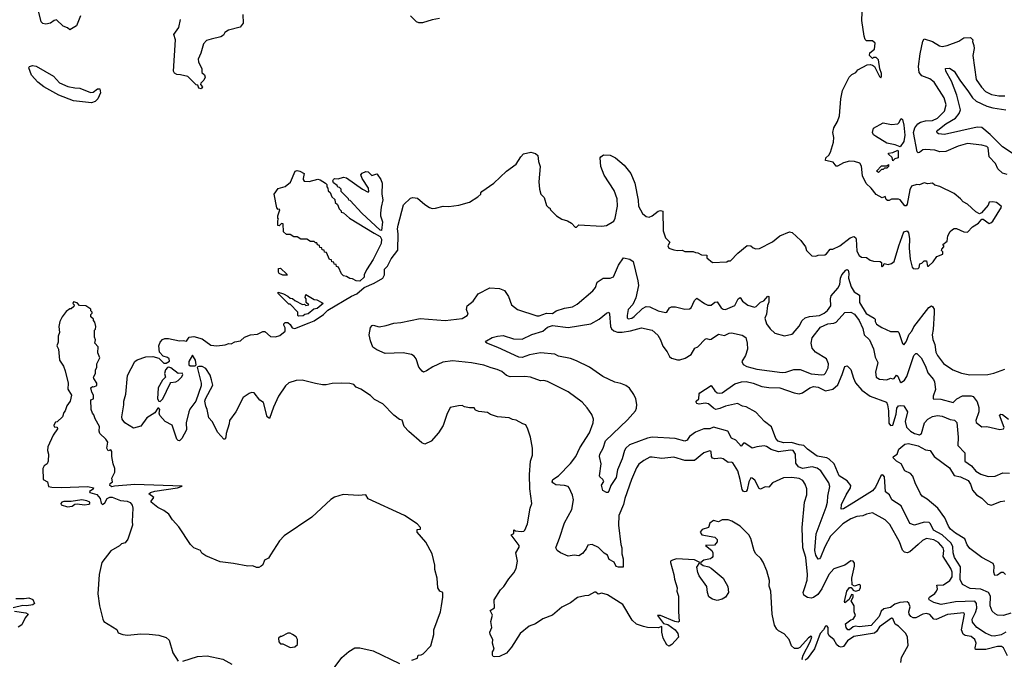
# Model space of a CAD drawing. Extents: x 1933546 to 2138868, y 524910 to 667279.
# Tile 219 of 256: x 2032938 to 2041121, y 605770 to 611083. Entities that reach past the tile are written whole.
import ezdxf

# ---------------------------------------------------------------- set-up
doc = ezdxf.new("R2010")
doc.units = 0

msp = doc.modelspace()

# ---------------------------------------------------------------- linework, layer by layer
at = {"layer": '0CON10XD'}
for points in [[(2033442.5, 611115), (2033408.7, 611031.3), (2033355, 610997.5), (2033334, 611015), (2033299.4, 611029.4), (2033245, 611081.2), (2033225, 611076.7), (2033195, 611054), (2033155, 611046), (2033131.2, 611051.2), (2033116.7, 611065), (2033096.2, 611145)], [(2034792.5, 611125), (2034795.8, 611054.2), (2034768.8, 611021.2), (2034673.9, 610996.1), (2034643.8, 610976.2), (2034632.5, 610955), (2034610.3, 610939.7), (2034528.1, 610921.9), (2034490.2, 610909.8), (2034465, 610883.8), (2034442.5, 610805), (2034420, 610755), (2034424.1, 610734.1), (2034452.5, 610675), (2034452.5, 610645), (2034472.5, 610625), (2034480, 610605), (2034469.3, 610580.7), (2034442.5, 610555), (2034440, 610545), (2034456.2, 610525), (2034445, 610507.5), (2034427.5, 610515), (2034418.3, 610538.3), (2034405, 610542.5), (2034335, 610610), (2034275, 610626), (2034245, 610626.7), (2034225, 610637.5), (2034216.7, 610655), (2034232.9, 610915), (2034218.8, 610961.2), (2034260.9, 611019.1), (2034274.4, 611085.6)], [(2034915, 608470.6), (2034957.5, 608492.5), (2034975, 608494.3), (2035021, 608451), (2035065, 608447.4), (2035099.2, 608460.8), (2035144, 608495), (2035143.8, 608523.8), (2035132.5, 608545), (2035133, 608557), (2035143, 608567), (2035165, 608567.5), (2035185, 608551.2), (2035203.6, 608523.6), (2035225, 608517), (2035345, 608564.5), (2035385, 608582.9), (2035463.8, 608635), (2035499.2, 608670.8), (2035694.8, 608785.2), (2035740, 608805), (2035800.9, 608859.1), (2035884.5, 608895), (2035956.9, 608935), (2035970, 608965), (2035969.3, 609010.7), (2035994.5, 609035.5), (2036025, 609097.5), (2036081.7, 609168.3), (2036083.8, 609305), (2036078, 609345), (2036084.2, 609375.8), (2036126.7, 609545), (2036185, 609600), (2036205, 609607.5), (2036245, 609600), (2036305, 609548.8), (2036343, 609523), (2036365, 609516), (2036395, 609516.2), (2036456.1, 609533.9), (2036505, 609531.2), (2036588.3, 609541.7), (2036675, 609567.5), (2036745, 609612.5), (2036770, 609635), (2036770, 609645), (2036780, 609655), (2036877.5, 609725), (2036982.5, 609825), (2037065, 609882.5), (2037102, 609945), (2037125, 609968.8), (2037185, 609981.4), (2037225, 609971.4), (2037243.8, 609955), (2037250, 609905), (2037263, 609863), (2037251.2, 609735), (2037257.5, 609675), (2037270, 609635), (2037297.5, 609605), (2037315, 609540), (2037335, 609520), (2037345, 609520), (2037350, 609505), (2037400, 609455), (2037445, 609427.5), (2037491.7, 609411.7), (2037525, 609392.5), (2037555, 609360), (2037565, 609360), (2037585, 609380), (2037775, 609367.5), (2037815, 609372.5), (2037875, 609410), (2037886.4, 609433.6), (2037906, 609535), (2037904, 609595), (2037878.8, 609665), (2037795, 609792.5), (2037766.7, 609865), (2037762.5, 609935), (2037767.5, 609945), (2037788.8, 609961.2), (2037845, 609958.8), (2037890, 609935), (2037962.5, 609875), (2038016.1, 609806.1), (2038050, 609725), (2038077.5, 609585), (2038080, 609535), (2038115, 609472), (2038145, 609448.8), (2038168.3, 609441.7), (2038195, 609454), (2038245, 609492), (2038265, 609498.8), (2038283.3, 609493.3), (2038285, 609330), (2038305, 609270), (2038340, 609235), (2038323.3, 609205), (2038334.1, 609184.1), (2038375, 609171.2), (2038405, 609166.7), (2038445, 609170), (2038465, 609157.5), (2038535, 609156.7), (2038555, 609150), (2038575, 609147.5), (2038605, 609130), (2038648.3, 609128.3), (2038650, 609105), (2038695, 609066.2), (2038815, 609072.5), (2038825, 609080), (2038845, 609080), (2038905.8, 609144.2), (2038985, 609206.2), (2039013.9, 609203.9), (2039035, 609186.7), (2039055, 609180), (2039086.4, 609183.6), (2039195, 609237.5), (2039255, 609286.7), (2039335, 609321.2), (2039357.5, 609315), (2039429.3, 609249.3), (2039467.5, 609195), (2039477.5, 609165), (2039520.7, 609120.7), (2039555, 609117.5), (2039575, 609126.7), (2039630.7, 609129.3), (2039643, 609137), (2039673, 609177), (2039695, 609177.5), (2039755, 609203.3), (2039839.9, 609270.1), (2039870.8, 609280.8), (2039884.1, 609274.1), (2039891.2, 609261.2), (2039895, 609160), (2039915, 609123.8), (2039935, 609110), (2039975, 609107.5), (2040005, 609086.7), (2040035, 609076.7), (2040090, 609075), (2040100, 609065), (2040100, 609035), (2040105, 609030), (2040118.3, 609041.7), (2040123, 609057), (2040155, 609050), (2040185, 609057.5), (2040205, 609073.3), (2040244.1, 609204.1), (2040285, 609320), (2040315, 609330), (2040325, 609312.5), (2040332.7, 609265), (2040331.1, 609185), (2040340, 609095), (2040356.4, 609026.4), (2040365, 609017.5), (2040383.6, 609013.6), (2040405, 609017.5), (2040412.5, 609025), (2040420, 609055), (2040435, 609060), (2040455, 609080), (2040475, 609080), (2040482.5, 609035), (2040490, 609035), (2040529.3, 609070.7), (2040560, 609115), (2040610, 609135), (2040610, 609155), (2040600, 609165), (2040601.7, 609178.3), (2040620, 609195), (2040620, 609205), (2040610, 609215), (2040647, 609243), (2040653, 609287), (2040672.5, 609325), (2040689.3, 609340.7), (2040705, 609348.8), (2040725, 609347.5), (2040785, 609321.5), (2040815, 609317.5), (2040856.8, 609363.2), (2040906.2, 609393.8), (2040935, 609426.7), (2040945, 609426.7), (2040995, 609390.6), (2041009.2, 609395), (2041025, 609410), (2041097.5, 609525), (2041095, 609535.5), (2041057.5, 609565), (2041025, 609571.4), (2040995, 609568), (2040987.6, 609542.4), (2040930.7, 609479.3), (2040915, 609470.8), (2040883.3, 609486.7), (2040815, 609550), (2040778.9, 609568.9), (2040757.5, 609595), (2040705, 609638), (2040585, 609697.5), (2040545, 609708.1), (2040525, 609725.6), (2040485, 609718.8), (2040455, 609728), (2040415, 609710), (2040395, 609713.3), (2040350.7, 609699.3), (2040335, 609670), (2040315, 609550), (2040305, 609537.5), (2040295, 609537.5), (2040255.7, 609585.7), (2040242.7, 609592.7), (2040185, 609593.1), (2040165, 609580.8), (2040150.3, 609580.3), (2040139.1, 609589.1), (2040130, 609615), (2040105, 609603.8), (2040055, 609631.2), (2040015, 609682.5), (2039972.3, 609722.3), (2039942.9, 609785), (2039935, 609867.5), (2039920.6, 609890.6), (2039876.4, 609906.4), (2039835, 609908.9), (2039785, 609894.4), (2039735, 609866.7), (2039725, 609867.5), (2039699.5, 609899.5), (2039635, 609912.5), (2039638, 609935), (2039662, 609958), (2039676.9, 609983.1), (2039701.8, 610065), (2039703.5, 610103.5), (2039695.3, 610145), (2039705.2, 610184.8), (2039735, 610237.7), (2039750.8, 610285), (2039762.6, 610425), (2039777.5, 610495), (2039831.2, 610605), (2039852.7, 610627.3), (2039886.7, 610645), (2039904.4, 610665.6), (2039982.7, 610707.3), (2040005, 610710), (2040025, 610706.7), (2040042.9, 610692.9), (2040085, 610610), (2040095, 610600), (2040099.3, 610610.7), (2040101.2, 610635), (2040086, 610675), (2040075, 610750), (2040055, 610770), (2040035, 610770), (2040025, 610760), (2040000, 610785), (2040003.6, 610806.4), (2040041.7, 610838.3), (2040047, 610887), (2040026.4, 610906.4), (2039975, 610907.5), (2039965, 610917.5), (2039955.3, 610945.3), (2039938.2, 611075), (2039939.2, 611145)], [(2036427.5, 611092.5), (2036365, 611082.5), (2036285, 611058), (2036255, 611058.2), (2036236.4, 611066.4), (2036184.8, 611114.8)], [(2041146, 609796), (2041105, 609807.5), (2041067.2, 609845), (2041047.9, 609887.9), (2040996.3, 609945), (2040987.8, 610017.8), (2040975, 610028.8), (2040935, 610040), (2040815, 610054.7), (2040738.4, 610031.6), (2040635, 609987.7), (2040585, 609986.8), (2040545, 610000.2), (2040465, 610005.8), (2040445, 610001.4), (2040415, 609979.5), (2040405, 609976.9), (2040395.7, 609985), (2040365.6, 610145), (2040376.4, 610183.6), (2040402.9, 610217.1), (2040425, 610231.3), (2040465, 610243.7), (2040525, 610246.7), (2040565, 610265.3), (2040625, 610322.5), (2040638.4, 610375), (2040621.8, 610435), (2040538.5, 610565), (2040502.3, 610592.3), (2040435, 610616.4), (2040413.1, 610645), (2040408, 610695), (2040420.7, 610800.7), (2040445, 610906), (2040455, 610923.1), (2040525, 610902.2), (2040583.3, 610865), (2040605, 610860.8), (2040645, 610868), (2040744.4, 610905.6), (2040785, 610931.2), (2040840, 610935), (2040860, 610915), (2040857.5, 610902.5), (2040867.8, 610867.8), (2040869.4, 610845), (2040858.9, 610785), (2040886, 610586), (2040931.4, 610521.4), (2040965.6, 610485.6), (2041015, 610461.4), (2041075, 610450.2), (2041125, 610449.8)], [(2033535, 610393.2), (2033385, 610409.1), (2033264.2, 610455), (2033139.2, 610525), (2033089.4, 610565), (2033035, 610623.1), (2033015, 610682.5), (2033018, 610695), (2033045, 610701.9), (2033075, 610696.9), (2033220, 610615), (2033269.8, 610559.8), (2033338.8, 610528.8), (2033395, 610516.2), (2033436.7, 610515), (2033525, 610477.3), (2033548.9, 610481.1), (2033585, 610507.9), (2033605, 610507.8), (2033609.2, 610475), (2033586.1, 610425), (2033565, 610404.7), (2033535, 610393.2)], [(2041203.3, 609963.3), (2041105, 610026.5), (2041005, 610129.8), (2040935, 610188.6), (2040895, 610189.2), (2040625, 610129.6), (2040575, 610134.3), (2040562.1, 610142.1), (2040560, 610155), (2040568, 610165), (2040635, 610217.2), (2040715.4, 610265), (2040746.7, 610303.3), (2040757.5, 610335), (2040727.2, 610457.2), (2040681.7, 610571.7), (2040634.4, 610655), (2040632.7, 610677.3), (2040665, 610679.4), (2040705, 610656), (2040751, 610581), (2040824.4, 610484.4), (2040857.8, 610435), (2040887.9, 610405), (2040975, 610365.2), (2041025, 610350.7), (2041135, 610334)], [(2040255, 610028), (2040215, 610043.5), (2040145, 610058.5), (2040050.6, 610115), (2040035, 610126.9), (2040026.1, 610145), (2040035, 610181.9), (2040115, 610226.9), (2040185, 610211.6), (2040235, 610217.9), (2040245.5, 610225), (2040265, 610262.9), (2040275, 610253.8), (2040285, 610208), (2040293.4, 610125), (2040285, 610070.5), (2040255, 610028)], [(2040195, 609910), (2040188.3, 609938.3), (2040160, 609965), (2040160, 609975), (2040195, 609980), (2040235, 610000), (2040240, 609995), (2040240, 609935), (2040211.7, 609928.3), (2040195, 609910)], [(2040075, 609812.5), (2040060, 609825), (2040101.7, 609868.3), (2040145, 609870), (2040160, 609880), (2040160, 609865), (2040145, 609850), (2040125, 609850), (2040115, 609840), (2040101.7, 609838.3), (2040075, 609812.5)], [(2035765, 608912.5), (2035733, 608913), (2035705, 608930), (2035683, 608933), (2035655, 608950), (2035630, 608955), (2035611.7, 608971.7), (2035588.3, 609028.3), (2035571.7, 609031.7), (2035568.3, 609048.3), (2035551.7, 609051.7), (2035548.3, 609068.3), (2035531.7, 609071.7), (2035528.3, 609088.3), (2035511.7, 609091.7), (2035488.3, 609148.3), (2035471.7, 609151.7), (2035468.3, 609168.3), (2035451.7, 609171.7), (2035448.3, 609188.3), (2035431.7, 609191.7), (2035428.3, 609208.3), (2035411.7, 609211.7), (2035408.3, 609228.3), (2035395, 609230), (2035385, 609240), (2035355, 609240), (2035325, 609260), (2035275, 609260), (2035245, 609280), (2035215, 609280), (2035185, 609300), (2035155, 609300), (2035131.7, 609321.7), (2035128.3, 609388.3), (2035115, 609390), (2035095, 609370), (2035083.6, 609373.6), (2035084.1, 609415.9), (2035090, 609425), (2035083.8, 609435), (2035084, 609455), (2035100, 609505), (2035095, 609510), (2035085, 609507.5), (2035075, 609520), (2035052, 609635), (2035085, 609680), (2035143.1, 609696.9), (2035187.7, 609732.3), (2035228, 609825), (2035245, 609831.1), (2035266.2, 609825), (2035303.3, 609805), (2035292.5, 609765), (2035292.5, 609755), (2035303, 609743), (2035345, 609740), (2035415, 609758), (2035435, 609753.3), (2035480, 609725), (2035490, 609715), (2035490, 609695), (2035500, 609685), (2035501.7, 609661.7), (2035518.3, 609648.3), (2035531.7, 609611.7), (2035558.3, 609588.3), (2035560, 609565), (2035578.3, 609548.3), (2035591.7, 609511.7), (2035610, 609495), (2035610, 609485), (2035628.3, 609478.3), (2035680, 609435), (2035885, 609310), (2035935, 609282.5), (2035945, 609260), (2035941.2, 609225), (2035875, 609092.5), (2035820, 609005), (2035800, 608965), (2035800, 608945), (2035765, 608912.5)], [(2035945, 609332.5), (2035934.1, 609334.1), (2035782.5, 609475), (2035685, 609580), (2035673.6, 609583.6), (2035670, 609595), (2035610, 609655), (2035610, 609675), (2035595, 609690), (2035581.7, 609691.7), (2035577.5, 609705), (2035546.7, 609726.7), (2035540, 609745), (2035545, 609756), (2035555, 609763.8), (2035585, 609760.8), (2035630, 609775), (2035655, 609770.8), (2035786.4, 609676.4), (2035835, 609650), (2035840, 609655), (2035837.5, 609685), (2035783.3, 609765), (2035773.3, 609795), (2035785, 609808.8), (2035815, 609821.2), (2035835, 609818.8), (2035865, 609788.8), (2035905, 609802.5), (2035909.3, 609799.3), (2035940, 609755), (2035950, 609725), (2035946.9, 609635), (2035955.8, 609585.8), (2035941.2, 609525), (2035936.9, 609475), (2035937.1, 609455), (2035952.5, 609405), (2035945, 609332.5)], [(2041149, 605799), (2041114.7, 605864.8), (2041097.3, 605877.3), (2041065, 605877.7), (2040967.9, 605852.1), (2040882, 605852), (2040878.7, 605865), (2040887.3, 605905), (2040877.1, 605935), (2040845, 605960.2), (2040795, 605967.1), (2040780.1, 605980.1), (2040765.2, 606015), (2040789.6, 606145), (2040785, 606157.1), (2040648.3, 606141.7), (2040555, 606100.9), (2040534.2, 606104.2), (2040501.5, 606141.5), (2040475, 606151), (2040445, 606145.9), (2040385, 606115.6), (2040365, 606113.8), (2040343.3, 606125), (2040331.5, 606145), (2040327.5, 606165), (2040338.2, 606205), (2040326.9, 606236.9), (2040315, 606246.5), (2040253.4, 606243.4), (2040212.4, 606227.6), (2040175, 606201.8), (2040120.7, 606189.3), (2040098.9, 606171.1), (2040081.9, 606125), (2040015, 606050), (2039915, 606039.1), (2039885, 606046), (2039865, 606038.8), (2039835, 606016.2), (2039820, 606015), (2039806.7, 606035), (2039801.2, 606065), (2039845, 606097.5), (2039865, 606103.3), (2039884, 606135), (2039872.9, 606165), (2039873.1, 606215), (2039848.8, 606255), (2039866, 606285), (2039866.2, 606305), (2039851.2, 606308.8), (2039832, 606268), (2039795, 606240), (2039791.7, 606251.7), (2039811.5, 606335), (2039835, 606367.1), (2039847.5, 606367.5), (2039865.7, 606345.7), (2039885, 606337.5), (2039915, 606345.8), (2039925.3, 606364.7), (2039925.4, 606385.4), (2039915, 606392.5), (2039875, 606376.9), (2039858.1, 606388.1), (2039854.6, 606445), (2039877.5, 606545), (2039875, 606570), (2039866, 606586), (2039845, 606587.5), (2039795, 606551.4), (2039705, 606520.8), (2039663.4, 606475), (2039605.2, 606354.8), (2039570.6, 606309.4), (2039535, 606283.3), (2039515, 606278.4), (2039485, 606283.3), (2039455, 606303.3), (2039448.8, 606325), (2039464.1, 606365.9), (2039482.5, 606427.5), (2039486, 606475), (2039470.5, 606615), (2039447.8, 606695), (2039442.5, 606865), (2039461.1, 607075), (2039480.6, 607135), (2039480.5, 607185), (2039466, 607226), (2039445.6, 607255), (2039415, 607272.7), (2039355, 607279.6), (2039285, 607278.1), (2039195, 607236), (2039165, 607201.2), (2039135, 607203.1), (2039095, 607183.1), (2039085, 607189.4), (2039047.9, 607257.9), (2039025, 607275.4), (2039015, 607276.2), (2038998.3, 607245), (2038983.3, 607176.7), (2038976.2, 607163.8), (2038965, 607160.5), (2038953.5, 607163.5), (2038941.3, 607181.3), (2038926.4, 607265), (2038905.3, 607334.7), (2038865, 607401.9), (2038855, 607407.8), (2038825, 607404.3), (2038784.6, 607434.6), (2038765, 607441.8), (2038715, 607436.2), (2038695, 607441.9), (2038688.2, 607455), (2038685.5, 607495), (2038675, 607501.9), (2038624, 607486), (2038545, 607421.8), (2038465, 607420.6), (2038375, 607448.4), (2038275, 607438), (2038195, 607450.6), (2038175, 607448.6), (2038125, 607422.5), (2038085, 607390), (2038065, 607361.2), (2038022.6, 607265), (2037967.6, 607105), (2037956.3, 607055), (2037917.3, 606965), (2037914.3, 606884.3), (2037933.6, 606723.6), (2037943.1, 606695), (2037943.6, 606645), (2037954.5, 606605), (2037953.6, 606536.4), (2037915, 606534.5), (2037895, 606542.2), (2037877.8, 606577.8), (2037838.1, 606598.1), (2037822.5, 606635), (2037795, 606650.6), (2037748, 606698), (2037695, 606724.3), (2037660.9, 606719.1), (2037645, 606686.7), (2037615, 606649.4), (2037585, 606630.5), (2037545, 606634.4), (2037495, 606628.2), (2037433.4, 606655), (2037404.7, 606675), (2037393.2, 606695), (2037395.4, 606704.6), (2037424.6, 606775.4), (2037465, 606904), (2037526.9, 607015), (2037540.6, 607095), (2037533, 607133), (2037505.7, 607195), (2037496, 607205), (2037464.6, 607214.6), (2037395, 607220), (2037370, 607235), (2037364.4, 607245.6), (2037369.2, 607265), (2037415, 607293.1), (2037515, 607397.1), (2037561.1, 607455), (2037594.5, 607525.5), (2037675, 607650), (2037704.2, 607735), (2037708, 607765), (2037693.8, 607805), (2037655, 607860), (2037613.8, 607905), (2037495, 607992), (2037325, 608077.8), (2037295, 608085.6), (2037265, 608084.4), (2037183.4, 608113.4), (2037135, 608120.5), (2037015, 608115.4), (2036985, 608126.4), (2036945, 608161.9), (2036905, 608178.1), (2036855, 608190), (2036795, 608213.5), (2036692.5, 608232.5), (2036535, 608250), (2036455, 608237.8), (2036370.5, 608199.5), (2036320, 608165), (2036295, 608156.2), (2036282.3, 608162.3), (2036255, 608197.5), (2036233.8, 608265), (2036217, 608287), (2036195, 608301.2), (2036124.1, 608315.9), (2035975, 608310.4), (2035905, 608341.5), (2035872.8, 608362.8), (2035853.4, 608415), (2035843.3, 608466.7), (2035854.5, 608525.5), (2035866.1, 608543.9), (2035875, 608546.2), (2035925, 608532.5), (2035985, 608542.9), (2036047.1, 608562.9), (2036105, 608566.9), (2036265, 608600), (2036475.3, 608584.7), (2036615, 608602.2), (2036656.2, 608625), (2036664.1, 608635.9), (2036651.9, 608675), (2036657.8, 608705), (2036706.4, 608745), (2036748.1, 608805), (2036845, 608855.2), (2036925, 608849), (2036968.5, 608835), (2037000, 608785), (2037024.6, 608714.6), (2037075, 608676), (2037235, 608622.9), (2037255, 608623.1), (2037315, 608645.6), (2037365, 608642.1), (2037396, 608665), (2037465, 608687), (2037531.3, 608698.7), (2037570.8, 608719.2), (2037700, 608830), (2037722.7, 608857.3), (2037738.3, 608901.7), (2037786.4, 608936.4), (2037845, 608935.5), (2037873.1, 608946.9), (2037914.1, 609045), (2037955, 609105.9), (2038008.9, 609095), (2038036.9, 609075), (2038075.9, 608915), (2038080.4, 608875), (2038057.5, 608772.5), (2038034, 608716), (2037995, 608676.7), (2037986, 608625), (2037986.7, 608606.7), (2037995, 608597.5), (2038025, 608603.8), (2038045, 608616.7), (2038114.5, 608685.5), (2038145, 608700.5), (2038175, 608696.8), (2038245, 608664.5), (2038305, 608650), (2038315, 608653.8), (2038339.8, 608690.2), (2038355, 608698.4), (2038387.2, 608697.3), (2038465, 608678.6), (2038505, 608680.8), (2038519.1, 608690.9), (2038545, 608750.8), (2038565, 608770.8), (2038629.4, 608725), (2038658.3, 608711.7), (2038685, 608712.3), (2038715, 608735.4), (2038735, 608740), (2038769.3, 608689.3), (2038785, 608678.6), (2038805.2, 608674.8), (2038881.4, 608708.6), (2038910, 608765), (2038925, 608774.2), (2038945.4, 608745.4), (2038990.9, 608710.9), (2039045, 608694.3), (2039060, 608700), (2039095, 608735.5), (2039122, 608748), (2039155, 608786.2), (2039163.9, 608783.9), (2039165.5, 608735.5), (2039151.7, 608708.3), (2039145, 608637.5), (2039132, 608605), (2039145.6, 608555.6), (2039176.2, 608515), (2039215, 608478.8), (2039295, 608456.2), (2039355, 608471.2), (2039365, 608478.8), (2039415, 608537.5), (2039442.1, 608585), (2039465, 608606.7), (2039501.2, 608618.8), (2039585, 608625.3), (2039625, 608645.3), (2039651.5, 608668.5), (2039678.3, 608705), (2039676.7, 608765), (2039681.7, 608788.3), (2039737.4, 608852.6), (2039753.7, 608883.6), (2039759.8, 608935), (2039771, 608965), (2039805, 609002.2), (2039815, 609009.2), (2039823.2, 609003.2), (2039829, 608975), (2039825.6, 608935), (2039847.1, 608865), (2039872.9, 608822.9), (2039916.9, 608795), (2039918.1, 608735), (2039972.3, 608642.3), (2040040, 608605), (2040046.7, 608595), (2040047.5, 608575), (2040060, 608555), (2040102.5, 608525), (2040175, 608494.4), (2040235, 608494), (2040245, 608483.8), (2040275, 608394), (2040285, 608382.5), (2040305, 608407.5), (2040330, 608470), (2040351.8, 608495), (2040369.3, 608530.7), (2040495, 608691.4), (2040515, 608706), (2040525, 608701.2), (2040537.9, 608677.9), (2040538.6, 608648.6), (2040530.4, 608509.6), (2040521.7, 608465), (2040526.3, 608426.3), (2040543.6, 608385), (2040552.1, 608322.1), (2040565, 608293.8), (2040615, 608228), (2040692.5, 608175), (2040765, 608145.8), (2040835, 608134.2), (2040985, 608136), (2041034.1, 608145.9), (2041125, 608181.2)], [(2035160, 608960), (2035155, 608960), (2035125, 608960), (2035093.6, 608973.6), (2035087.5, 608985), (2035090, 609015), (2035105, 609020), (2035158.3, 608968.3), (2035160, 608960)], [(2035255, 608620), (2035250, 608625), (2035250, 608655), (2035185, 608720), (2035175, 608720), (2035085, 608810), (2035085, 608820), (2035130, 608805), (2035165, 608787.5), (2035185, 608770), (2035205, 608767.5), (2035225, 608750), (2035288.3, 608718.3), (2035305, 608720), (2035315, 608710), (2035340, 608715), (2035320, 608735), (2035320, 608765), (2035310, 608775), (2035315, 608800), (2035385, 608760), (2035407, 608757), (2035450, 608735), (2035460, 608725), (2035410, 608685), (2035382.5, 608677.5), (2035335, 608640), (2035306.7, 608633.3), (2035295, 608623.8), (2035255, 608620)], [(2036197, 605763), (2036245, 605780), (2036250, 605805), (2036275, 605806.7), (2036292.5, 605815), (2036355, 605882.5), (2036378.8, 605975), (2036381.2, 606015), (2036434.1, 606165.9), (2036444.2, 606215), (2036456, 606285), (2036456, 606326), (2036430, 606335), (2036413.6, 606363.6), (2036407.5, 606445), (2036387.5, 606515), (2036387, 606553), (2036366.2, 606646.2), (2036313.6, 606743.6), (2036242.5, 606825), (2036241.7, 606848.3), (2036268.3, 606851.7), (2036270, 606865), (2036242.5, 606895), (2036135.7, 606965.7), (2035835, 607102.5), (2035815, 607137.5), (2035755, 607130), (2035625, 607140), (2035553.9, 607116.1), (2035525, 607097.5), (2035365, 606950), (2035135, 606796.7), (2035096.7, 606755), (2035023, 606637), (2035005, 606611.2), (2034972.5, 606595), (2034957.5, 606555), (2034945, 606542.5), (2034925, 606532.5), (2034907, 606533), (2034876.1, 606546.1), (2034835, 606543.8), (2034715, 606566.7), (2034605, 606578.8), (2034485, 606630), (2034452.3, 606652.3), (2034440, 606675), (2034385, 606697.5), (2034356.7, 606725), (2034260.5, 606870.5), (2034207.7, 606927.7), (2034176.7, 606975), (2034135, 607007.5), (2034085, 607030), (2034030, 607075), (2034030, 607085), (2034052.5, 607115), (2034010, 607145), (2034024.2, 607155.8), (2034062.1, 607167.9), (2034250, 607195), (2034287, 607207), (2033895, 607221.2), (2033725, 607208), (2033703.7, 607203.7), (2033686, 607215), (2033688.8, 607231.2), (2033710, 607245), (2033702.5, 607275), (2033727.5, 607325), (2033727.5, 607355), (2033713.3, 607395), (2033702.5, 607455), (2033702.5, 607495), (2033695, 607510), (2033673, 607503), (2033662.5, 607525), (2033670, 607575), (2033655, 607600), (2033602.5, 607645), (2033597.5, 607665), (2033600, 607705), (2033566.4, 607766.4), (2033555, 607800), (2033542.5, 607815), (2033532.5, 607845), (2033530, 607925), (2033550, 607935), (2033552.5, 607965), (2033538.3, 607988.3), (2033530, 608025), (2033543, 608037), (2033555, 608032.5), (2033577.5, 608045), (2033577.5, 608065), (2033553.3, 608103.3), (2033552.5, 608115), (2033567, 608143), (2033567.5, 608175), (2033580, 608195), (2033580, 608225), (2033602.5, 608275), (2033587.5, 608315), (2033590, 608365), (2033562.5, 608395), (2033567.5, 608425), (2033560, 608445), (2033560, 608505), (2033567, 608513), (2033570, 608535), (2033561.7, 608571.7), (2033550, 608585), (2033550, 608595), (2033530, 608615), (2033530, 608635), (2033540, 608645), (2033540, 608655), (2033530, 608665), (2033528.3, 608678.3), (2033487, 608707), (2033435, 608710), (2033415, 608730), (2033385, 608740), (2033380, 608725), (2033390, 608715), (2033388.3, 608701.7), (2033365, 608680), (2033355, 608680), (2033325, 608660), (2033290, 608615), (2033272.5, 608575), (2033262.5, 608535), (2033267.5, 608485), (2033257.5, 608455), (2033257.5, 608405), (2033247.5, 608375), (2033260, 608345), (2033268.8, 608255), (2033302.5, 608205), (2033316.1, 608166.1), (2033340, 608065), (2033337.5, 608015), (2033367.5, 607965), (2033357.5, 607915), (2033330, 607875), (2033317, 607833), (2033305, 607820), (2033292.5, 607785), (2033248.3, 607741.7), (2033235, 607740), (2033222.5, 607715), (2033225, 607700), (2033248.3, 607698.3), (2033252.5, 607685), (2033215, 607632.5), (2033172.5, 607535), (2033167.5, 607505), (2033176.7, 607475), (2033173.3, 607415), (2033166.2, 607395), (2033141.7, 607378.3), (2033130, 607355), (2033133.8, 607265), (2033170, 607245), (2033177.5, 607205), (2033205, 607198.9), (2033283.8, 607196.2), (2033505, 607206.7), (2033550, 607195), (2033547.7, 607182.3), (2033517.5, 607165), (2033520, 607155), (2033577.9, 607137.9), (2033605.5, 607105.5), (2033615, 607067.5), (2033625, 607056.7), (2033645, 607070), (2033665, 607106.2), (2033687, 607117), (2033705, 607116.7), (2033775, 607088.8), (2033830, 607085), (2033855, 607072.5), (2033871.7, 607051.7), (2033877.5, 607025), (2033872.5, 606915), (2033876.7, 606885), (2033837.5, 606767.5), (2033815, 606737.5), (2033785, 606730), (2033767, 606713), (2033695, 606672.5), (2033621.2, 606575), (2033597.5, 606475), (2033586.7, 606315), (2033600, 606215), (2033627.5, 606105), (2033637.5, 606085), (2033745, 606018.8), (2033755, 605990), (2033795, 605975.8), (2033835, 605970), (2033945, 605982.5), (2034015, 605980), (2034095, 605971.4), (2034155, 605952), (2034179.1, 605929.1), (2034211.2, 605825), (2034256.1, 605756.1)], [(2041135, 605996.8), (2041095.2, 605974.8), (2041037.2, 605962.8), (2041014.6, 605964.6), (2040965, 605987.3), (2040891.9, 606035), (2040857.6, 606077.6), (2040854.2, 606105), (2040881.5, 606158.5), (2040892.2, 606195), (2040890.8, 606235), (2040875, 606254), (2040715, 606246.3), (2040595.8, 606225.8), (2040535, 606241.6), (2040497.1, 606265), (2040493.5, 606275), (2040498.5, 606285), (2040545, 606317.5), (2040558.9, 606335), (2040565.3, 606355.3), (2040559.2, 606385), (2040615, 606388.4), (2040669.4, 606425), (2040686.8, 606455), (2040688.6, 606495), (2040677, 606525), (2040614.3, 606624.3), (2040618.5, 606675), (2040614, 606695), (2040575, 606740.5), (2040535, 606763.2), (2040475, 606773), (2040441.8, 606758.2), (2040405.2, 606724.8), (2040335, 606662.3), (2040315, 606654.5), (2040291.2, 606661.2), (2040275, 606677.5), (2040249.7, 606745), (2040171.1, 606891.1), (2040129.7, 606929.7), (2040025, 606985.7), (2039975, 606975.4), (2039945, 606962.5), (2039895, 606955.3), (2039845, 606937.9), (2039779.3, 606895), (2039677.9, 606792.1), (2039630, 606705), (2039593.4, 606616.6), (2039585, 606603.8), (2039575, 606602.5), (2039555, 606634), (2039545.3, 606675), (2039557.2, 606812.8), (2039639.5, 607035), (2039651.9, 607075), (2039654.6, 607125), (2039670, 607205), (2039662.5, 607235), (2039597.5, 607335), (2039565, 607358.5), (2039525, 607369.6), (2039445, 607354.8), (2039409.7, 607369.7), (2039388.2, 607398.2), (2039385.2, 607475.2), (2039365, 607503.6), (2039345, 607507.6), (2039245, 607492.4), (2039182.6, 607512.6), (2039145, 607536.5), (2039125, 607542.2), (2039065, 607535.8), (2039025, 607524.2), (2038964.2, 607565.8), (2038954.4, 607565.6), (2038935, 607541.2), (2038889.7, 607589.8), (2038855, 607608.1), (2038824, 607665), (2038705, 607697.7), (2038675, 607684.7), (2038625, 607685.4), (2038555, 607658.1), (2038505, 607620), (2038494, 607605), (2038485, 607591.2), (2038465, 607582.5), (2038385, 607605.5), (2038195, 607615.5), (2038155, 607607.2), (2038005, 607551.8), (2037974.7, 607525.3), (2037963.6, 607505), (2037946.2, 607435), (2037906.5, 607345), (2037895, 607280), (2037851.4, 607215), (2037835, 607166.2), (2037825, 607156.7), (2037815, 607156.7), (2037785, 607172.5), (2037773.6, 607216.4), (2037794.1, 607245.9), (2037785, 607264.2), (2037760, 607285), (2037758, 607295), (2037769.4, 607395), (2037755.8, 607455), (2037758.6, 607475), (2037786.5, 607525), (2037806.5, 607585), (2037990.5, 607759.5), (2038054.7, 607835.3), (2038063.8, 607855), (2038066.3, 607886.3), (2038057.8, 607935), (2038041.1, 607971.1), (2038005, 608022), (2037975, 608045.8), (2037935, 608061.9), (2037882.8, 608072.8), (2037785, 608118.9), (2037675, 608196.9), (2037565, 608249.4), (2037515, 608267.5), (2037415, 608288.5), (2037385, 608305.5), (2037265, 608314.6), (2037175, 608297.9), (2037115, 608277.5), (2037085, 608280.5), (2036911.2, 608361.2), (2036820, 608395), (2036810, 608405), (2036817.5, 608415), (2036865, 608442.5), (2036910, 608455), (2036955, 608459.2), (2037041.7, 608431.7), (2037115, 608429.5), (2037195, 608468.5), (2037284.7, 608495.3), (2037325, 608527.7), (2037365, 608543.1), (2037495, 608526.4), (2037685, 608558.1), (2037755, 608594.4), (2037815, 608646.2), (2037833.6, 608653.6), (2037840.8, 608640.8), (2037849.2, 608535), (2037857.5, 608515), (2037875, 608499.1), (2037905, 608488.3), (2037945, 608488.5), (2038015, 608499.5), (2038105, 608523.3), (2038195, 608503.6), (2038242.6, 608462.6), (2038263.8, 608425), (2038282.2, 608372.2), (2038319.1, 608325), (2038338, 608285)], [(2038338, 608285), (2038355, 608272.9), (2038405, 608257.5), (2038425, 608257.5), (2038468.8, 608271.2), (2038518.7, 608301.3), (2038550, 608355), (2038575, 608366), (2038635, 608430), (2038645, 608434.2), (2038675, 608425.8), (2038685, 608429.2), (2038745, 608470), (2038795, 608461.2), (2038835, 608480), (2038855, 608482), (2038943.4, 608463.4), (2038972.7, 608442.7), (2038985.4, 608395.4), (2038986.2, 608345), (2038970.5, 608295), (2038939.2, 608245), (2038950.3, 608220.3), (2038981.2, 608201.2), (2039065, 608179.1), (2039275, 608151.8), (2039305, 608155.4), (2039372.8, 608177.2), (2039425, 608178.1), (2039515, 608142.7), (2039605, 608131.8), (2039625, 608136.9), (2039635, 608146.9), (2039657.8, 608192.2), (2039660.3, 608225), (2039643.8, 608265), (2039552.3, 608322.3), (2039524.1, 608355), (2039514.7, 608395.3), (2039525, 608440.8), (2039592.3, 608527.7), (2039655, 608556.5), (2039705, 608562.5), (2039725, 608571.9), (2039795, 608652), (2039845, 608652.9), (2039875, 608636), (2039915, 608584.1), (2039945, 608518), (2039956.1, 608465), (2040001.2, 608425), (2040035, 608347.9), (2040048.8, 608278.8), (2040071.1, 608235), (2040051.5, 608155), (2040056.7, 608115), (2040085, 608097.1), (2040145, 608090.6), (2040175, 608105.6), (2040195, 608100), (2040205, 608104), (2040225, 608130.8), (2040235, 608122.9), (2040255, 608074.4), (2040265, 608070.5), (2040291.2, 608088.8), (2040310.6, 608119.4), (2040369.6, 608295), (2040385, 608311.5), (2040395, 608311.2), (2040429.2, 608275), (2040465.9, 608205), (2040485, 608148.6), (2040533.3, 608095), (2040541.9, 608075), (2040548.7, 608011.3), (2040530, 607955), (2040530, 607935), (2040595, 607930.2), (2040695, 607903.1), (2040727.1, 607935), (2040775, 607957.5), (2040845, 607958.9), (2040862.8, 607952.8), (2040895, 607910), (2040908.4, 607861.6), (2040908.2, 607825), (2040884.4, 607755), (2040886.1, 607736.1), (2040935, 607701.2), (2040975, 607703.8), (2041085, 607680), (2041115, 607683.8), (2041118.8, 607695), (2041082, 607798), (2041093.3, 607806.7), (2041105, 607804), (2041155, 607765.4)], [(2039445, 605766.7), (2039440, 605775), (2039448.5, 605805), (2039508.9, 605915), (2039522.5, 605955), (2039515, 605962.5), (2039495, 605949.2), (2039420.4, 605869.6), (2039405, 605861.2), (2039378.8, 605858.8), (2039353.4, 605883.4), (2039334.3, 605935), (2039292.6, 605982.6), (2039245.4, 606005.4), (2039229.8, 606019.8), (2039212.2, 606055), (2039192.2, 606145), (2039180, 606335), (2039167.7, 606377.7), (2039170, 606425), (2039148.8, 606505), (2039116.1, 606576.1), (2039096.4, 606606.4), (2039055, 606647.5), (2039042.3, 606672.3), (2039013.3, 606775), (2038997.5, 606805), (2038926.4, 606876.4), (2038857, 606917), (2038825, 606927.5), (2038775, 606927.5), (2038745, 606912.5), (2038705, 606922.5), (2038675, 606900), (2038662.5, 606865), (2038611.3, 606848.7), (2038594.4, 606825), (2038608, 606805), (2038714.4, 606784.4), (2038734.6, 606765), (2038734.2, 606745), (2038711.3, 606718.7), (2038637.5, 606715), (2038690.8, 606675), (2038699.2, 606655), (2038698, 606625), (2038694, 606615), (2038678.8, 606605), (2038625, 606594.4), (2038600, 606575), (2038597.5, 606565), (2038619.2, 606549.2), (2038665, 606539.2), (2038685, 606528.6), (2038783.3, 606445), (2038822.5, 606375), (2038830, 606325), (2038803.6, 606286.4), (2038775, 606270), (2038735, 606257.5), (2038695, 606270), (2038665, 606290), (2038653.9, 606326.1), (2038650, 606375), (2038585, 606462.5), (2038575, 606490), (2038566.7, 606535), (2038590, 606575), (2038545, 606597.5), (2038396.4, 606603.6), (2038363.3, 606595), (2038347.5, 606585), (2038346.7, 606575), (2038373.8, 606475), (2038378.8, 606435), (2038402.5, 606365), (2038400, 606335), (2038413.6, 606293.6), (2038413, 606167), (2038420, 606085), (2038410.7, 606079.3), (2038383.8, 606083.8), (2038262.5, 606135), (2038237.5, 606135), (2038288, 606068), (2038325, 606058.9), (2038385.9, 606015.9), (2038408, 605985), (2038412, 605955), (2038357.6, 605892.4), (2038335, 605878.8), (2038315, 605891.2), (2038286, 605945), (2038275.6, 605995), (2038275, 606042.5), (2038245, 606031.2), (2038155, 606033.8), (2038121.7, 606041.7), (2038065, 606061.2), (2038028.8, 606095), (2037950.8, 606225), (2037824.2, 606305), (2037775, 606320), (2037745, 606310), (2037725, 606326.7), (2037715, 606326.7), (2037665, 606300), (2037635, 606298.8), (2037575, 606283.8), (2037515, 606239.2), (2037445, 606202), (2037365, 606136), (2037285, 606106), (2037225, 606065.8), (2037173.4, 606046.6), (2037096, 605985), (2037025, 605870), (2036985, 605820), (2036925, 605792.5), (2036885, 605790), (2036874.1, 605794.1), (2036868.8, 605805), (2036868.8, 605831.2), (2036880, 605855), (2036868.8, 605905), (2036870, 605935), (2036846.7, 605975), (2036844, 605995), (2036860.8, 606035), (2036853.8, 606085), (2036867.4, 606137.4), (2036848.8, 606175), (2036885, 606196.7), (2036880, 606265), (2036932.7, 606347.3), (2036961.2, 606375), (2037002.1, 606437.9), (2037045, 606488.8), (2037064, 606525), (2037074, 606585), (2037062.5, 606655), (2037088, 606702), (2037088.9, 606715), (2037023.3, 606805), (2037043.6, 606816.4), (2037044.3, 606845.7), (2037058, 606838), (2037105, 606830.5), (2037126.5, 606833.5), (2037137.3, 606842.7), (2037158, 606895), (2037181.2, 607025), (2037193.8, 607065), (2037178.8, 607185), (2037174, 607305), (2037183.3, 607415), (2037198.8, 607465), (2037198.8, 607525), (2037183.3, 607615), (2037161.7, 607681.7), (2037145, 607717.5), (2037120, 607725), (2037065, 607757.5), (2037035, 607762.5), (2037006.4, 607776.4), (2036910, 607785), (2036850, 607805), (2036825, 607820), (2036755, 607827.5), (2036725, 607840), (2036715, 607860), (2036675, 607860), (2036635, 607867.5), (2036615, 607877.5), (2036583.9, 607876.1), (2036515, 607862.5), (2036488, 607805), (2036457.8, 607712.2), (2036418.8, 607651.2), (2036356.8, 607583.2), (2036305, 607557.5), (2036279.4, 607569.4), (2036171.5, 607661.5), (2036134, 607705), (2036116, 607756), (2036095, 607763.3), (2036047, 607797), (2035955, 607893.3), (2035887.7, 607927.7), (2035852.3, 607962.3), (2035774.4, 608014.4), (2035735, 608030), (2035715, 608054.2), (2035681.7, 608061.7), (2035616.1, 608063.9), (2035535, 608060.8), (2035485, 608050.8), (2035455, 608049.2), (2035395, 608060), (2035285, 608090), (2035235, 608086.2), (2035175, 608066), (2035148.3, 608041.7), (2035090, 607955), (2035046.2, 607865), (2035015, 607770), (2034994.1, 607784.1), (2034965, 607902.5), (2034935, 607922.5), (2034887.5, 607985), (2034865, 607987.1), (2034845, 607978.8), (2034796.4, 607943.6), (2034733.6, 607826.4), (2034682.5, 607755), (2034678.8, 607725), (2034652.5, 607645), (2034650, 607615), (2034645, 607600), (2034635, 607600), (2034583.8, 607655), (2034537.5, 607745), (2034510, 607775), (2034496.4, 607846.4), (2034483.9, 607873.9), (2034476.7, 607915), (2034482, 607935), (2034542.2, 608047.8), (2034532.8, 608092.8), (2034521.1, 608131.1), (2034485, 608185.5), (2034455, 608201.2), (2034427.5, 608202.5), (2034413.3, 608196.7), (2034446.5, 608065), (2034445, 608042.5), (2034402.2, 607915), (2034352.6, 607847.4), (2034343.7, 607826.3), (2034320, 607735), (2034323.1, 607675), (2034285.6, 607605), (2034265, 607585.7), (2034255, 607587.1), (2034245, 607598.8), (2034204.4, 607714.4), (2034146.2, 607745), (2034102, 607795), (2034096.2, 607815), (2034101.2, 607845), (2034095, 607857.5), (2034085, 607856.7), (2034061.7, 607818.3), (2033993.8, 607776.2), (2033945, 607706.9), (2033885, 607689.2), (2033812.5, 607735), (2033789.1, 607765), (2033785.6, 607785), (2033803.7, 607883.7), (2033802.1, 607915), (2033818.6, 607971.4), (2033835, 608127.5), (2033896, 608245), (2033915, 608258.6), (2033987.3, 608282.7), (2034045.7, 608285.7), (2034095, 608271.2), (2034135, 608230.8), (2034155, 608231.4), (2034182.7, 608247.3), (2034181.2, 608265), (2034165, 608277.5), (2034129.5, 608289.5), (2034101.1, 608321.1), (2034092.9, 608375), (2034106.5, 608405), (2034125, 608427.1), (2034145, 608434.5), (2034175, 608434.5), (2034265, 608414.4), (2034297.6, 608417.6), (2034325, 608412), (2034346.9, 608445), (2034385, 608451.4), (2034455, 608431.8), (2034525, 608380.6), (2034575, 608373.8), (2034645, 608381.2), (2034675, 608393.8), (2034695, 608391.2), (2034725, 608406.2), (2034773.9, 608416.1), (2034807.5, 608445), (2034855, 608466), (2034915, 608470.6)], [(2034395, 608206.7), (2034403.6, 608216.4), (2034400, 608255), (2034375, 608297.5), (2034342.5, 608245), (2034343.8, 608215), (2034355, 608208.8), (2034395, 608206.7)], [(2039848, 607058), (2039785, 607020.8), (2039765, 607017.5), (2039767.5, 607055), (2039806.4, 607135), (2039843.5, 607195), (2039845.5, 607215), (2039815, 607252.9), (2039748.5, 607295), (2039706.9, 607395), (2039665, 607434), (2039645, 607443.6), (2039565, 607456.7), (2039484.8, 607514.8), (2039455.6, 607545.6), (2039415, 607551.8), (2039352.2, 607572.2), (2039285, 607567.5), (2039242.8, 607582.8), (2039221.1, 607605), (2039185, 607700.4), (2039126.8, 607746.8), (2039055, 607823.1), (2038975, 607868), (2038945, 607874), (2038905, 607896.2), (2038805, 607873.3), (2038756.5, 607853.5), (2038725, 607846), (2038705.5, 607855), (2038663, 607893), (2038635, 607898.5), (2038585, 607890), (2038566.7, 607895), (2038558.8, 607905), (2038561.2, 607915), (2038583.3, 607935), (2038583.8, 607975), (2038590, 607985), (2038685, 608043.8), (2038715, 608000.8), (2038735, 607984), (2038755, 607980), (2038775, 607984.2), (2038881.2, 608058.8), (2038936.2, 608075), (2038975, 608077.3), (2039035, 608065.2), (2039105, 608036.6), (2039165, 608027.7), (2039256, 608026), (2039375, 607983.6), (2039415, 607976.4), (2039445, 607984.7), (2039504.5, 608025), (2039535, 608035.9), (2039575, 608029.6), (2039635, 608000.4), (2039695, 608013.1), (2039738.8, 608051.2), (2039774.6, 608135.4), (2039795, 608202.5), (2039815, 608206.7), (2039846.9, 608176.9), (2039866.6, 608106.6), (2039885, 608066.7), (2039935.8, 608005), (2040006.2, 607956.2), (2040141.5, 607905), (2040151.2, 607885), (2040159, 607835), (2040162.3, 607732.3), (2040175, 607711.7), (2040195.7, 607715), (2040222.9, 607807.1), (2040228.3, 607855), (2040240.5, 607875), (2040255, 607879.2), (2040287.1, 607875), (2040316.3, 607826.3), (2040298.5, 607745), (2040309.6, 607699.6), (2040340.9, 607665), (2040375, 607645.3), (2040415, 607636), (2040433.5, 607645), (2040458, 607735), (2040486.9, 607765), (2040525, 607785.8), (2040565, 607795.4), (2040605, 607791.1), (2040671.5, 607761.5), (2040706.2, 607756.2), (2040727.5, 607737.5), (2040738.2, 607615), (2040734.2, 607545), (2040791.9, 607485), (2040794.4, 607415), (2040848, 607378), (2040885, 607332.9), (2040925, 607307.5), (2040988.3, 607288.3), (2041045, 607291.4), (2041108.3, 607318.3), (2041165, 607317.5)], [(2034105, 607911.2), (2034128.8, 607935), (2034187.7, 608062.3), (2034195, 608070), (2034235, 608076), (2034255, 608086.2), (2034285, 608117.5), (2034293.3, 608135), (2034287.5, 608147.5), (2034255, 608144.2), (2034195, 608190), (2034176.6, 608196.6), (2034165, 608192.9), (2034148.6, 608175), (2034140, 608145), (2034148.8, 608115), (2034125, 608088.8), (2034088.1, 608025), (2034084.4, 607934.4), (2034095, 607913.3), (2034105, 607911.2)], [(2041130.8, 606475), (2041115, 606492), (2041095, 606490), (2041065, 606470), (2041043.3, 606465), (2041034.4, 606494.4), (2041038.1, 606545), (2041028, 606565), (2040934.5, 606614.5), (2040835, 606690.8), (2040811.7, 606721.7), (2040791.9, 606771.9), (2040715, 606818.2), (2040675, 606851.3), (2040657.9, 606875), (2040626.2, 606945), (2040570, 607025), (2040479.1, 607099.1), (2040438, 607125), (2040423.6, 607143.6), (2040380.8, 607235), (2040362.3, 607292.3), (2040342.3, 607312.3), (2040295.8, 607335.8), (2040264.2, 607394.2), (2040225, 607417.1), (2040197.1, 607445), (2040200, 607455), (2040230, 607475), (2040245, 607516.7), (2040294.1, 607555.9), (2040325, 607561.9), (2040405, 607542.1), (2040465, 607511.2), (2040505, 607505.8), (2040538.9, 607455), (2040665, 607360.6), (2040705, 607297.9), (2040756.4, 607286.4), (2040820.4, 607255), (2040840.4, 607225), (2040856.2, 607176.2), (2040888.9, 607135), (2040935, 607108.5), (2040985, 607058.9), (2041015, 607050.9), (2041088.7, 607081.3), (2041124.6, 607085.4)], [(2041175, 606154.6), (2041115, 606133.1), (2041065, 606138.2), (2041045, 606146.7), (2041020.8, 606170.8), (2041004.4, 606215), (2041006.5, 606295), (2040990, 606325), (2040925, 606353.9), (2040837.3, 606357.3), (2040775, 606390.8), (2040754.1, 606434.1), (2040757.4, 606537.4), (2040705.9, 606615.9), (2040695.7, 606655), (2040694.2, 606705), (2040678.7, 606735), (2040604.3, 606804.3), (2040532.9, 606842.9), (2040506.9, 606895), (2040495.4, 606905.4), (2040455, 606908.5), (2040375, 606883.3), (2040335, 606898.6), (2040264.7, 607044.7), (2040185.8, 607095), (2040166.5, 607135), (2040135, 607161.8), (2040126.5, 607285), (2040115, 607299.2), (2040105, 607301.4), (2040095, 607294.6), (2040050.6, 607199.4), (2040025, 607168.8), (2039848, 607058)], [(2033335, 607037.5), (2033375, 607042.5), (2033395, 607060), (2033415, 607062.5), (2033475, 607053.8), (2033511.7, 607058.3), (2033520, 607065), (2033520, 607075), (2033497, 607087), (2033455, 607096.2), (2033365, 607080), (2033305, 607080), (2033287.5, 607075), (2033280, 607065), (2033283, 607053), (2033335, 607037.5)], [(2032905, 606274.2), (2032975, 606274), (2033015, 606280.6), (2033048, 606268), (2033062, 606235), (2033046.6, 606223.4), (2032995, 606214.4), (2032965, 606216), (2032882.9, 606197.1)], [(2032895, 606170.8), (2032990, 606155), (2033007.5, 606145), (2032982.5, 606115), (2032955, 606057.5), (2032925, 606036.7)], [(2040262.5, 605745), (2040267.5, 605785), (2040322.5, 605885), (2040317.5, 605955), (2040302.5, 605985), (2040241.2, 606045), (2040213.1, 606063.1), (2040195, 606108.8), (2040185, 606112.9), (2040085, 606040.5), (2040058, 606002), (2040041.4, 605988.6), (2039869.5, 605960.5), (2039817.6, 605925), (2039785, 605877.5), (2039765, 605872.2), (2039746.5, 605876.5), (2039729.4, 605889.4), (2039705, 605933.5), (2039665, 605964.3), (2039657.9, 605985), (2039658.5, 606035), (2039645, 606048), (2039635, 606046.7), (2039618, 606015), (2039591.2, 605985), (2039545, 605858), (2039483.3, 605775), (2039465, 605763.8)], [(2035185, 605867.5), (2035225, 605872.5), (2035247, 605893), (2035247.5, 605935), (2035236.4, 605956.4), (2035205, 605977.5), (2035185, 605987.5), (2035165, 605987.5), (2035115, 605960), (2035105, 605960), (2035090, 605945), (2035092.5, 605915), (2035105, 605900), (2035125, 605897.5), (2035185, 605867.5)], [(2035505.3, 605634.7), (2035615, 605784.2), (2035673.6, 605836.4), (2035723.2, 605866.8), (2035765, 605864.3), (2035875, 605840), (2036095, 605735.8)], [(2034295, 605754.2), (2034415.5, 605794.5), (2034495, 605798.5), (2034625, 605770.6), (2034701.2, 605731.2)]]:
    msp.add_lwpolyline(points, dxfattribs=at)

doc.saveas('drawing.dxf')
